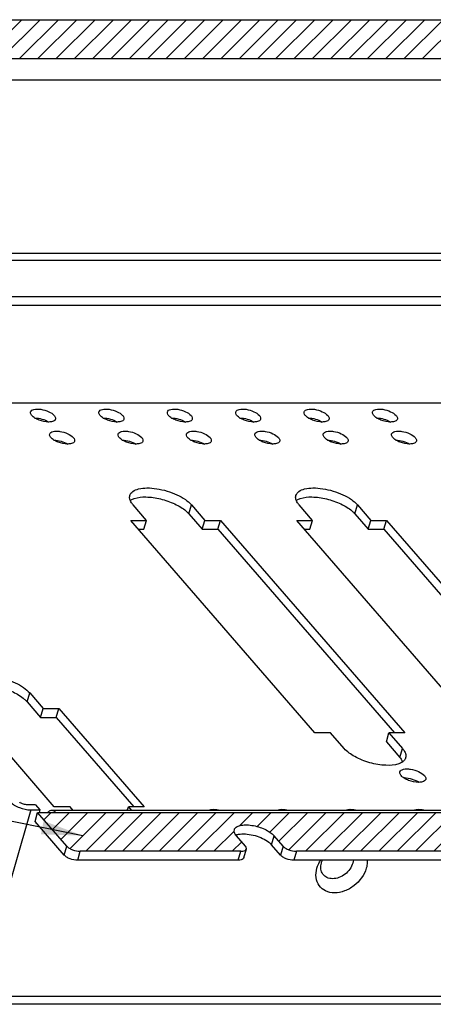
# Model space of a CAD drawing. Header units: inches. Extents: x 5032 to 6149, y 185 to 975.
# Tile 8 of 13: x 5728 to 5768, y 752 to 847. Entities that reach past the tile are written whole.
import ezdxf

# ---------------------------------------------------------------- set-up
doc = ezdxf.new("R2010")
doc.units = ezdxf.units.IN
doc.header["$LTSCALE"] = 1.21
doc.header["$MEASUREMENT"] = 0
doc.layers.get('0').update_dxf_attribs({"linetype": 'CONTINUOUS'})
doc.styles.get("Standard").update_dxf_attribs({"font": 'txt', "width": 0.8})
doc.dimstyles.get("Standard").update_dxf_attribs({"dimtxt": 5.5, "dimasz": 4, "dimexe": 0.18, "dimexo": 3, "dimgap": 2, "dimtad": 0, "dimzin": 1, "dimdsep": 46, "dimtxsty": 'Standard', "dimcen": 0.09, "dimadec": 0, "dimazin": 0, "dimtp": 0.01, "dimtm": 0.01, "dimtfac": 1, "dimtmove": 0, "dimatfit": 3, "dimfxl": 1, "dimtfillclr": 256, "dimtolj": 1, "dimtzin": 4, "dimarcsym": 0})

msp = doc.modelspace()

# ---------------------------------------------------------------- hatches: boundary and pattern name
at = {"ltscale": 5}
h = msp.add_hatch(dxfattribs=at)
h.set_pattern_fill('ANSI31', color=256, scale=10, style=0)
h.set_pattern_definition([(45, (7238.9331, -62.3452), (-0.8838835, 0.8838835), [])])
edge = h.paths.add_edge_path()
edge.add_spline(control_points=[(5810.852, 846.294), (5810.787, 846.37), (5810.607, 846.508), (5810.18, 846.712), (5809.805, 846.794), (5809.553, 846.794)], knot_values=[0, 0, 0, 0, 0.211557, 0.469358, 1, 1, 1, 1], degree=3, periodic=0)
edge.add_line((5809.553, 846.794), (5685.018, 846.794))
edge.add_spline(control_points=[(5685.018, 846.794), (5684.952, 846.794), (5684.766, 846.785), (5684.527, 846.697), (5684.491, 846.572)], knot_values=[0, 0, 0, 0, 0.336561, 1, 1, 1, 1], degree=3, periodic=0)
edge.add_spline(control_points=[(5684.491, 846.572), (5684.485, 846.551), (5684.474, 846.449), (5684.534, 846.354), (5684.585, 846.294)], knot_values=[0, 0, 0, 0, 0.21384, 1, 1, 1, 1], degree=3, periodic=0)
edge.add_line((5684.585, 846.294), (5685.451, 845.294))
edge.add_spline(control_points=[(5685.451, 845.294), (5685.529, 845.205), (5685.654, 845.027), (5685.676, 844.801), (5685.65, 844.712)], knot_values=[0, 0, 0, 0, 0.56114, 1, 1, 1, 1], degree=3, periodic=0)
edge.add_spline(control_points=[(5685.65, 844.712), (5685.627, 844.631), (5685.509, 844.468), (5685.335, 844.383), (5685.237, 844.347)], knot_values=[0, 0, 0, 0, 0.445726, 1, 1, 1, 1], degree=3, periodic=0)
edge.add_spline(control_points=[(5685.237, 844.347), (5684.983, 844.255), (5684.359, 844.213), (5683.419, 844.374), (5682.521, 844.724), (5681.997, 845.084), (5681.814, 845.294)], knot_values=[0, 0, 0, 0, 0.219535, 0.49485, 0.77303, 1, 1, 1, 1], degree=3, periodic=0)
edge.add_line((5681.814, 845.294), (5680.948, 846.294))
edge.add_spline(control_points=[(5680.948, 846.294), (5680.882, 846.37), (5680.703, 846.508), (5680.276, 846.712), (5679.9, 846.794), (5679.649, 846.794)], knot_values=[0, 0, 0, 0, 0.211557, 0.469358, 1, 1, 1, 1], degree=3, periodic=0)
edge.add_line((5679.649, 846.794), (5664.147, 846.794))
edge.add_spline(control_points=[(5664.147, 846.794), (5664.081, 846.794), (5663.895, 846.785), (5663.655, 846.697), (5663.619, 846.572)], knot_values=[0, 0, 0, 0, 0.336561, 1, 1, 1, 1], degree=3, periodic=0)
edge.add_spline(control_points=[(5663.619, 846.572), (5663.613, 846.551), (5663.603, 846.449), (5663.662, 846.354), (5663.714, 846.294)], knot_values=[0, 0, 0, 0, 0.21384, 1, 1, 1, 1], degree=3, periodic=0)
edge.add_line((5663.714, 846.294), (5666.529, 843.045))
edge.add_line((5666.529, 843.045), (5834.538, 843.045))
edge.add_line((5834.538, 843.045), (5831.724, 846.294))
edge.add_spline(control_points=[(5831.724, 846.294), (5831.658, 846.37), (5831.479, 846.508), (5831.052, 846.712), (5830.676, 846.794), (5830.425, 846.794)], knot_values=[0, 0, 0, 0, 0.211557, 0.469358, 1, 1, 1, 1], degree=3, periodic=0)
edge.add_line((5830.425, 846.794), (5814.923, 846.794))
edge.add_spline(control_points=[(5814.923, 846.794), (5814.857, 846.794), (5814.671, 846.785), (5814.431, 846.697), (5814.395, 846.572)], knot_values=[0, 0, 0, 0, 0.336561, 1, 1, 1, 1], degree=3, periodic=0)
edge.add_spline(control_points=[(5814.395, 846.572), (5814.389, 846.551), (5814.379, 846.449), (5814.438, 846.354), (5814.49, 846.294)], knot_values=[0, 0, 0, 0, 0.21384, 1, 1, 1, 1], degree=3, periodic=0)
edge.add_line((5814.49, 846.294), (5815.356, 845.294))
edge.add_spline(control_points=[(5815.356, 845.294), (5815.434, 845.205), (5815.558, 845.027), (5815.581, 844.801), (5815.555, 844.712)], knot_values=[0, 0, 0, 0, 0.56114, 1, 1, 1, 1], degree=3, periodic=0)
edge.add_spline(control_points=[(5815.555, 844.712), (5815.531, 844.631), (5815.413, 844.468), (5815.24, 844.383), (5815.141, 844.347)], knot_values=[0, 0, 0, 0, 0.445726, 1, 1, 1, 1], degree=3, periodic=0)
edge.add_spline(control_points=[(5815.141, 844.347), (5814.887, 844.255), (5814.263, 844.213), (5813.324, 844.374), (5812.426, 844.724), (5811.901, 845.084), (5811.718, 845.294)], knot_values=[0, 0, 0, 0, 0.219535, 0.49485, 0.77303, 1, 1, 1, 1], degree=3, periodic=0)
edge.add_line((5811.718, 845.294), (5810.852, 846.294))
h = msp.add_hatch(dxfattribs=at)
h.set_pattern_fill('ANSI31', color=256, scale=10, style=0)
h.set_pattern_definition([(45, (3619.4666, -31.1726), (-0.8838835, 0.8838835), [])])
edge = h.paths.add_edge_path()
edge.add_line((5897.542, 770.299), (5729.532, 770.299))
edge.add_line((5729.532, 770.299), (5732.347, 767.049))
edge.add_spline(control_points=[(5732.347, 767.049), (5732.412, 766.974), (5732.592, 766.836), (5733.019, 766.631), (5733.395, 766.549), (5733.646, 766.549)], knot_values=[0, 0, 0, 0, 0.211557, 0.469358, 1, 1, 1, 1], degree=3, periodic=0)
edge.add_line((5733.646, 766.549), (5749.148, 766.549))
edge.add_spline(control_points=[(5749.148, 766.549), (5749.214, 766.549), (5749.4, 766.558), (5749.639, 766.647), (5749.676, 766.772)], knot_values=[0, 0, 0, 0, 0.336561, 1, 1, 1, 1], degree=3, periodic=0)
edge.add_spline(control_points=[(5749.676, 766.772), (5749.682, 766.792), (5749.692, 766.895), (5749.632, 766.99), (5749.581, 767.049)], knot_values=[0, 0, 0, 0, 0.21384, 1, 1, 1, 1], degree=3, periodic=0)
edge.add_line((5749.581, 767.049), (5748.715, 768.049))
edge.add_spline(control_points=[(5748.715, 768.049), (5748.637, 768.139), (5748.512, 768.317), (5748.49, 768.543), (5748.516, 768.632)], knot_values=[0, 0, 0, 0, 0.56114, 1, 1, 1, 1], degree=3, periodic=0)
edge.add_spline(control_points=[(5748.516, 768.632), (5748.544, 768.729), (5748.708, 768.924), (5749.099, 769.066), (5749.611, 769.116), (5750.209, 769.066), (5750.84, 768.922), (5751.441, 768.697), (5751.956, 768.412), (5752.243, 768.175), (5752.352, 768.049)], knot_values=[0, 0, 0, 0, 0.07148, 0.165521, 0.287324, 0.431285, 0.586836, 0.741351, 0.882437, 1, 1, 1, 1], degree=3, periodic=0)
edge.add_line((5752.352, 768.049), (5753.218, 767.049))
edge.add_spline(control_points=[(5753.218, 767.049), (5753.284, 766.974), (5753.463, 766.836), (5753.89, 766.631), (5754.266, 766.549), (5754.517, 766.549)], knot_values=[0, 0, 0, 0, 0.211557, 0.469358, 1, 1, 1, 1], degree=3, periodic=0)
edge.add_line((5754.517, 766.549), (5879.052, 766.549))
edge.add_spline(control_points=[(5879.052, 766.549), (5879.118, 766.549), (5879.305, 766.558), (5879.544, 766.647), (5879.58, 766.772)], knot_values=[0, 0, 0, 0, 0.336561, 1, 1, 1, 1], degree=3, periodic=0)
edge.add_spline(control_points=[(5879.58, 766.772), (5879.586, 766.792), (5879.597, 766.895), (5879.537, 766.99), (5879.485, 767.049)], knot_values=[0, 0, 0, 0, 0.21384, 1, 1, 1, 1], degree=3, periodic=0)
edge.add_line((5879.485, 767.049), (5878.619, 768.049))
edge.add_spline(control_points=[(5878.619, 768.049), (5878.542, 768.139), (5878.417, 768.317), (5878.395, 768.543), (5878.42, 768.632)], knot_values=[0, 0, 0, 0, 0.56114, 1, 1, 1, 1], degree=3, periodic=0)
edge.add_spline(control_points=[(5878.42, 768.632), (5878.449, 768.729), (5878.613, 768.924), (5879.004, 769.066), (5879.515, 769.116), (5880.114, 769.066), (5880.744, 768.922), (5881.346, 768.697), (5881.861, 768.412), (5882.147, 768.175), (5882.257, 768.049)], knot_values=[0, 0, 0, 0, 0.07148, 0.165521, 0.287324, 0.431285, 0.586836, 0.741351, 0.882437, 1, 1, 1, 1], degree=3, periodic=0)
edge.add_line((5882.257, 768.049), (5883.123, 767.049))
edge.add_spline(control_points=[(5883.123, 767.049), (5883.188, 766.974), (5883.368, 766.836), (5883.795, 766.631), (5884.17, 766.549), (5884.422, 766.549)], knot_values=[0, 0, 0, 0, 0.211557, 0.469358, 1, 1, 1, 1], degree=3, periodic=0)
edge.add_line((5884.422, 766.549), (5899.924, 766.549))
edge.add_spline(control_points=[(5899.924, 766.549), (5899.99, 766.549), (5900.176, 766.558), (5900.415, 766.647), (5900.451, 766.772)], knot_values=[0, 0, 0, 0, 0.336561, 1, 1, 1, 1], degree=3, periodic=0)
edge.add_spline(control_points=[(5900.451, 766.772), (5900.457, 766.792), (5900.468, 766.895), (5900.408, 766.99), (5900.357, 767.049)], knot_values=[0, 0, 0, 0, 0.21384, 1, 1, 1, 1], degree=3, periodic=0)
edge.add_line((5900.357, 767.049), (5897.542, 770.299))

# ---------------------------------------------------------------- linework, layer by layer
at = {"color": 7, "linetype": 'Continuous'}
for p, q in [((5685.018, 846.794), (5809.553, 846.794)), ((5666.529, 843.045), (5834.538, 843.045)), ((5667.437, 840.996), (5834.38, 840.996)), ((5681.913, 824.281), (5830.421, 824.281)), ((5682.505, 823.598), (5830.513, 823.598)), ((5693.507, 820.098), (5822.199, 820.098)), ((5694.257, 819.232), (5821.949, 819.232)), ((5831.119, 809.799), (5702.427, 809.799)), ((5740.039, 798.484), (5738.74, 799.984)), ((5744.119, 799.118), (5744.369, 799.984)), ((5744.369, 799.984), (5745.668, 798.484)), ((5756.061, 798.484), (5754.762, 799.984)), ((5760.141, 799.118), (5760.391, 799.984)), ((5760.391, 799.984), (5761.69, 798.484)), ((5744.119, 799.118), (5745.418, 797.618)), ((5760.141, 799.118), (5761.44, 797.618)), ((5756.294, 777.966), (5738.523, 798.484)), ((5738.523, 798.484), (5740.039, 798.484)), ((5739.789, 797.618), (5740.039, 798.484)), ((5745.418, 797.618), (5745.668, 798.484)), ((5745.668, 798.484), (5747.184, 798.484)), ((5746.934, 797.618), (5747.184, 798.484)), ((5747.184, 798.484), (5764.955, 777.966)), ((5772.316, 777.966), (5754.545, 798.484)), ((5754.545, 798.484), (5756.061, 798.484)), ((5755.811, 797.618), (5756.061, 798.484)), ((5761.44, 797.618), (5761.69, 798.484)), ((5761.69, 798.484), (5763.205, 798.484)), ((5762.955, 797.618), (5763.205, 798.484)), ((5763.205, 798.484), (5780.976, 777.966)), ((5739.274, 797.618), (5739.789, 797.618)), ((5745.418, 797.618), (5746.934, 797.618)), ((5746.934, 797.618), (5763.955, 777.966)), ((5755.295, 797.618), (5755.811, 797.618)), ((5761.44, 797.618), (5762.955, 797.618)), ((5762.955, 797.618), (5779.976, 777.966)), ((5728.513, 780.975), (5728.763, 781.841)), ((5728.763, 781.841), (5730.062, 780.341)), ((5731.14, 770.846), (5722.917, 780.341)), ((5728.513, 780.975), (5729.812, 779.475)), ((5729.812, 779.475), (5730.062, 780.341)), ((5730.062, 780.341), (5731.577, 780.341)), ((5731.327, 779.475), (5731.577, 780.341)), ((5731.577, 780.341), (5739.8, 770.846)), ((5729.812, 779.475), (5731.327, 779.475)), ((5731.327, 779.475), (5738.8, 770.846)), ((5757.81, 777.966), (5756.294, 777.966)), ((5759.109, 776.466), (5757.81, 777.966)), ((5763.189, 777.1), (5763.439, 777.966)), ((5763.439, 777.966), (5764.738, 776.466)), ((5764.955, 777.966), (5763.439, 777.966)), ((5763.189, 777.1), (5764.488, 775.6)), ((5764.488, 775.6), (5764.738, 776.466)), ((5764.687, 775.322), (5764.753, 775.188)), ((5728.883, 770.549), (5723.683, 752.535)), ((5729.316, 771.049), (5728.45, 771.049)), ((5728.883, 770.549), (5729.749, 770.549)), ((5729.316, 771.049), (5729.749, 770.549)), ((5729.749, 770.549), (5729.677, 770.299)), ((5732.656, 770.846), (5731.14, 770.846)), ((5732.956, 770.5), (5732.656, 770.846)), ((5738.185, 770.5), (5738.285, 770.846)), ((5738.285, 770.846), (5738.585, 770.5)), ((5739.8, 770.846), (5738.285, 770.846)), ((5729.282, 769.433), (5729.532, 770.299)), ((5732.347, 767.049), (5729.532, 770.299)), ((5729.532, 770.299), (5897.542, 770.299)), ((5895.435, 770.5), (5730.889, 770.5)), ((5732.097, 766.183), (5729.282, 769.433)), ((5729.391, 769.308), (5729.374, 769.25)), ((5729.374, 769.25), (5729.441, 769.25)), ((5749.581, 767.049), (5748.715, 768.049)), ((5752.102, 767.183), (5752.352, 768.049)), ((5753.218, 767.049), (5752.352, 768.049)), ((5732.097, 766.183), (5732.347, 767.049)), ((5749.426, 765.906), (5749.676, 766.772)), ((5752.968, 766.183), (5752.102, 767.183)), ((5753.218, 767.049), (5752.968, 766.183)), ((5733.396, 765.683), (5733.646, 766.549)), ((5749.148, 766.549), (5733.646, 766.549)), ((5748.898, 765.683), (5749.148, 766.549)), ((5754.517, 766.549), (5754.267, 765.683)), ((5879.052, 766.549), (5754.517, 766.549)), ((5748.898, 765.683), (5733.396, 765.683)), ((5878.802, 765.683), (5754.267, 765.683)), ((5892.559, 752.535), (5723.683, 752.535)), ((5891.91, 751.785), (5723.034, 751.785))]:
    msp.add_line(p, q, dxfattribs=at)
for centre, radius, start, end in [((5764.46, 775.734), 0.61, 343.90642, 349.89024), ((5764.921, 771.767), 1.868, 89.99222, 91.50212)]:
    msp.add_arc(centre, radius, start, end, dxfattribs=at)
for points, knots in [([(5728.971, 808.599), (5728.946, 808.627), (5728.871, 808.725), (5728.828, 808.862), (5728.852, 808.945)], [0, 0, 0, 0, 0.303289, 1, 1, 1, 1]), ([(5728.852, 808.945), (5728.89, 809.075), (5729.153, 809.206), (5729.501, 809.232), (5729.992, 809.195), (5730.568, 809.018), (5730.993, 808.763), (5731.136, 808.599)], [0, 0, 0, 0, 0.161224, 0.283932, 0.428992, 0.740654, 1, 1, 1, 1]), ([(5730.595, 807.974), (5730.281, 807.974), (5729.811, 808.077), (5729.277, 808.332), (5729.053, 808.504), (5728.971, 808.599)], [0, 0, 0, 0, 0.530642, 0.788443, 1, 1, 1, 1]), ([(5731.136, 808.599), (5731.161, 808.57), (5731.236, 808.473), (5731.278, 808.336), (5731.254, 808.252)], [0, 0, 0, 0, 0.303289, 1, 1, 1, 1]), ([(5735.57, 808.599), (5735.545, 808.627), (5735.47, 808.725), (5735.427, 808.862), (5735.452, 808.945)], [0, 0, 0, 0, 0.303289, 1, 1, 1, 1]), ([(5735.452, 808.945), (5735.489, 809.075), (5735.752, 809.206), (5736.1, 809.232), (5736.591, 809.195), (5737.167, 809.018), (5737.593, 808.763), (5737.735, 808.599)], [0, 0, 0, 0, 0.161224, 0.283932, 0.428992, 0.740654, 1, 1, 1, 1]), ([(5737.194, 807.974), (5736.88, 807.974), (5736.41, 808.077), (5735.876, 808.332), (5735.652, 808.504), (5735.57, 808.599)], [0, 0, 0, 0, 0.530642, 0.788443, 1, 1, 1, 1]), ([(5737.735, 808.599), (5737.76, 808.57), (5737.835, 808.473), (5737.878, 808.336), (5737.853, 808.252)], [0, 0, 0, 0, 0.303289, 1, 1, 1, 1]), ([(5742.169, 808.599), (5742.144, 808.627), (5742.069, 808.725), (5742.027, 808.862), (5742.051, 808.945)], [0, 0, 0, 0, 0.303289, 1, 1, 1, 1]), ([(5742.051, 808.945), (5742.088, 809.075), (5742.352, 809.206), (5742.699, 809.232), (5743.191, 809.195), (5743.766, 809.018), (5744.192, 808.763), (5744.334, 808.599)], [0, 0, 0, 0, 0.161224, 0.283932, 0.428992, 0.740654, 1, 1, 1, 1]), ([(5743.793, 807.974), (5743.479, 807.974), (5743.009, 808.077), (5742.475, 808.332), (5742.251, 808.504), (5742.169, 808.599)], [0, 0, 0, 0, 0.530642, 0.788443, 1, 1, 1, 1]), ([(5744.334, 808.599), (5744.359, 808.57), (5744.434, 808.473), (5744.477, 808.336), (5744.453, 808.252)], [0, 0, 0, 0, 0.303289, 1, 1, 1, 1]), ([(5748.768, 808.599), (5748.744, 808.627), (5748.668, 808.725), (5748.626, 808.862), (5748.65, 808.945)], [0, 0, 0, 0, 0.303289, 1, 1, 1, 1]), ([(5748.65, 808.945), (5748.687, 809.075), (5748.951, 809.206), (5749.298, 809.232), (5749.79, 809.195), (5750.365, 809.018), (5750.791, 808.763), (5750.933, 808.599)], [0, 0, 0, 0, 0.161224, 0.283932, 0.428992, 0.740654, 1, 1, 1, 1]), ([(5750.392, 807.974), (5750.078, 807.974), (5749.609, 808.077), (5749.075, 808.332), (5748.85, 808.504), (5748.768, 808.599)], [0, 0, 0, 0, 0.530642, 0.788443, 1, 1, 1, 1]), ([(5750.933, 808.599), (5750.958, 808.57), (5751.033, 808.473), (5751.076, 808.336), (5751.052, 808.252)], [0, 0, 0, 0, 0.303289, 1, 1, 1, 1]), ([(5755.367, 808.599), (5755.343, 808.627), (5755.268, 808.725), (5755.225, 808.862), (5755.249, 808.945)], [0, 0, 0, 0, 0.303289, 1, 1, 1, 1]), ([(5755.249, 808.945), (5755.287, 809.075), (5755.55, 809.206), (5755.897, 809.232), (5756.389, 809.195), (5756.965, 809.018), (5757.39, 808.763), (5757.532, 808.599)], [0, 0, 0, 0, 0.161224, 0.283932, 0.428992, 0.740654, 1, 1, 1, 1]), ([(5756.991, 807.974), (5756.677, 807.974), (5756.208, 808.077), (5755.674, 808.332), (5755.449, 808.504), (5755.367, 808.599)], [0, 0, 0, 0, 0.530642, 0.788443, 1, 1, 1, 1]), ([(5757.532, 808.599), (5757.557, 808.57), (5757.632, 808.473), (5757.675, 808.336), (5757.651, 808.252)], [0, 0, 0, 0, 0.303289, 1, 1, 1, 1]), ([(5761.967, 808.599), (5761.942, 808.627), (5761.867, 808.725), (5761.824, 808.862), (5761.848, 808.945)], [0, 0, 0, 0, 0.303289, 1, 1, 1, 1]), ([(5761.848, 808.945), (5761.886, 809.075), (5762.149, 809.206), (5762.497, 809.232), (5762.988, 809.195), (5763.564, 809.018), (5763.989, 808.763), (5764.132, 808.599)], [0, 0, 0, 0, 0.161224, 0.283932, 0.428992, 0.740654, 1, 1, 1, 1]), ([(5763.59, 807.974), (5763.276, 807.974), (5762.807, 808.077), (5762.273, 808.332), (5762.049, 808.504), (5761.967, 808.599)], [0, 0, 0, 0, 0.530642, 0.788443, 1, 1, 1, 1]), ([(5764.132, 808.599), (5764.156, 808.57), (5764.231, 808.473), (5764.274, 808.336), (5764.25, 808.252)], [0, 0, 0, 0, 0.303289, 1, 1, 1, 1]), ([(5729.262, 808.358), (5729.495, 808.358), (5729.96, 808.278), (5730.395, 808.098), (5730.593, 807.974)], [0, 0, 0, 0, 0.499893, 1, 1, 1, 1]), ([(5730.864, 807.997), (5730.844, 807.993), (5730.754, 807.979), (5730.664, 807.974), (5730.595, 807.974)], [0, 0, 0, 0, 0.234034, 1, 1, 1, 1]), ([(5731.254, 808.252), (5731.245, 808.221), (5731.165, 808.076), (5730.99, 808.02), (5730.864, 807.997)], [0, 0, 0, 0, 0.203191, 1, 1, 1, 1]), ([(5735.861, 808.358), (5736.094, 808.358), (5736.559, 808.278), (5736.995, 808.098), (5737.192, 807.974)], [0, 0, 0, 0, 0.499893, 1, 1, 1, 1]), ([(5737.463, 807.997), (5737.443, 807.993), (5737.353, 807.979), (5737.263, 807.974), (5737.194, 807.974)], [0, 0, 0, 0, 0.234034, 1, 1, 1, 1]), ([(5737.853, 808.252), (5737.844, 808.221), (5737.764, 808.076), (5737.589, 808.02), (5737.463, 807.997)], [0, 0, 0, 0, 0.203191, 1, 1, 1, 1]), ([(5742.46, 808.358), (5742.693, 808.358), (5743.158, 808.278), (5743.594, 808.098), (5743.791, 807.974)], [0, 0, 0, 0, 0.499893, 1, 1, 1, 1]), ([(5744.063, 807.997), (5744.042, 807.993), (5743.953, 807.979), (5743.862, 807.974), (5743.793, 807.974)], [0, 0, 0, 0, 0.234034, 1, 1, 1, 1]), ([(5744.453, 808.252), (5744.444, 808.221), (5744.363, 808.076), (5744.188, 808.02), (5744.063, 807.997)], [0, 0, 0, 0, 0.203191, 1, 1, 1, 1]), ([(5749.06, 808.358), (5749.292, 808.358), (5749.757, 808.278), (5750.193, 808.098), (5750.39, 807.974)], [0, 0, 0, 0, 0.499893, 1, 1, 1, 1]), ([(5750.662, 807.997), (5750.641, 807.993), (5750.552, 807.979), (5750.461, 807.974), (5750.392, 807.974)], [0, 0, 0, 0, 0.234034, 1, 1, 1, 1]), ([(5751.052, 808.252), (5751.043, 808.221), (5750.963, 808.076), (5750.788, 808.02), (5750.662, 807.997)], [0, 0, 0, 0, 0.203191, 1, 1, 1, 1]), ([(5755.659, 808.358), (5755.891, 808.358), (5756.356, 808.278), (5756.792, 808.098), (5756.989, 807.974)], [0, 0, 0, 0, 0.499893, 1, 1, 1, 1]), ([(5757.261, 807.997), (5757.24, 807.993), (5757.151, 807.979), (5757.06, 807.974), (5756.991, 807.974)], [0, 0, 0, 0, 0.234034, 1, 1, 1, 1]), ([(5757.651, 808.252), (5757.642, 808.221), (5757.562, 808.076), (5757.387, 808.02), (5757.261, 807.997)], [0, 0, 0, 0, 0.203191, 1, 1, 1, 1]), ([(5762.258, 808.358), (5762.491, 808.358), (5762.955, 808.278), (5763.391, 808.098), (5763.588, 807.974)], [0, 0, 0, 0, 0.499893, 1, 1, 1, 1]), ([(5763.86, 807.997), (5763.839, 807.993), (5763.75, 807.979), (5763.66, 807.974), (5763.59, 807.974)], [0, 0, 0, 0, 0.234034, 1, 1, 1, 1]), ([(5764.25, 808.252), (5764.241, 808.221), (5764.161, 808.076), (5763.986, 808.02), (5763.86, 807.997)], [0, 0, 0, 0, 0.203191, 1, 1, 1, 1]), ([(5730.811, 806.474), (5730.786, 806.503), (5730.711, 806.6), (5730.669, 806.737), (5730.693, 806.821)], [0, 0, 0, 0, 0.303289, 1, 1, 1, 1]), ([(5730.693, 806.821), (5730.73, 806.951), (5730.994, 807.081), (5731.341, 807.107), (5731.833, 807.07), (5732.408, 806.893), (5732.834, 806.638), (5732.976, 806.474)], [0, 0, 0, 0, 0.161224, 0.283932, 0.428992, 0.740654, 1, 1, 1, 1]), ([(5737.41, 806.474), (5737.386, 806.503), (5737.31, 806.6), (5737.268, 806.737), (5737.292, 806.821)], [0, 0, 0, 0, 0.303289, 1, 1, 1, 1]), ([(5737.292, 806.821), (5737.329, 806.951), (5737.593, 807.081), (5737.94, 807.107), (5738.432, 807.07), (5739.007, 806.893), (5739.433, 806.638), (5739.575, 806.474)], [0, 0, 0, 0, 0.161224, 0.283932, 0.428992, 0.740654, 1, 1, 1, 1]), ([(5744.009, 806.474), (5743.985, 806.503), (5743.91, 806.6), (5743.867, 806.737), (5743.891, 806.821)], [0, 0, 0, 0, 0.303289, 1, 1, 1, 1]), ([(5743.891, 806.821), (5743.929, 806.951), (5744.192, 807.081), (5744.54, 807.107), (5745.031, 807.07), (5745.607, 806.893), (5746.032, 806.638), (5746.175, 806.474)], [0, 0, 0, 0, 0.161224, 0.283932, 0.428992, 0.740654, 1, 1, 1, 1]), ([(5750.609, 806.474), (5750.584, 806.503), (5750.509, 806.6), (5750.466, 806.737), (5750.49, 806.821)], [0, 0, 0, 0, 0.303289, 1, 1, 1, 1]), ([(5750.49, 806.821), (5750.528, 806.951), (5750.791, 807.081), (5751.139, 807.107), (5751.63, 807.07), (5752.206, 806.893), (5752.631, 806.638), (5752.774, 806.474)], [0, 0, 0, 0, 0.161224, 0.283932, 0.428992, 0.740654, 1, 1, 1, 1]), ([(5757.208, 806.474), (5757.183, 806.503), (5757.108, 806.6), (5757.065, 806.737), (5757.089, 806.821)], [0, 0, 0, 0, 0.303289, 1, 1, 1, 1]), ([(5757.089, 806.821), (5757.127, 806.951), (5757.39, 807.081), (5757.738, 807.107), (5758.229, 807.07), (5758.805, 806.893), (5759.23, 806.638), (5759.373, 806.474)], [0, 0, 0, 0, 0.161224, 0.283932, 0.428992, 0.740654, 1, 1, 1, 1]), ([(5763.807, 806.474), (5763.782, 806.503), (5763.707, 806.6), (5763.664, 806.737), (5763.688, 806.821)], [0, 0, 0, 0, 0.303289, 1, 1, 1, 1]), ([(5763.688, 806.821), (5763.726, 806.951), (5763.989, 807.081), (5764.337, 807.107), (5764.828, 807.07), (5765.404, 806.893), (5765.83, 806.638), (5765.972, 806.474)], [0, 0, 0, 0, 0.161224, 0.283932, 0.428992, 0.740654, 1, 1, 1, 1]), ([(5732.435, 805.849), (5732.121, 805.849), (5731.651, 805.952), (5731.117, 806.207), (5730.893, 806.379), (5730.811, 806.474)], [0, 0, 0, 0, 0.530642, 0.788443, 1, 1, 1, 1]), ([(5731.102, 806.233), (5731.335, 806.233), (5731.8, 806.153), (5732.236, 805.973), (5732.433, 805.849)], [0, 0, 0, 0, 0.499893, 1, 1, 1, 1]), ([(5732.705, 805.872), (5732.684, 805.868), (5732.595, 805.854), (5732.504, 805.849), (5732.435, 805.849)], [0, 0, 0, 0, 0.234034, 1, 1, 1, 1]), ([(5733.095, 806.127), (5733.086, 806.096), (5733.005, 805.951), (5732.83, 805.895), (5732.705, 805.872)], [0, 0, 0, 0, 0.203191, 1, 1, 1, 1]), ([(5732.976, 806.474), (5733.001, 806.445), (5733.076, 806.348), (5733.119, 806.211), (5733.095, 806.127)], [0, 0, 0, 0, 0.303289, 1, 1, 1, 1]), ([(5739.034, 805.849), (5738.72, 805.849), (5738.251, 805.952), (5737.717, 806.207), (5737.492, 806.379), (5737.41, 806.474)], [0, 0, 0, 0, 0.530642, 0.788443, 1, 1, 1, 1]), ([(5737.702, 806.233), (5737.934, 806.233), (5738.399, 806.153), (5738.835, 805.973), (5739.032, 805.849)], [0, 0, 0, 0, 0.499893, 1, 1, 1, 1]), ([(5739.304, 805.872), (5739.283, 805.868), (5739.194, 805.854), (5739.103, 805.849), (5739.034, 805.849)], [0, 0, 0, 0, 0.234034, 1, 1, 1, 1]), ([(5739.694, 806.127), (5739.685, 806.096), (5739.605, 805.951), (5739.43, 805.895), (5739.304, 805.872)], [0, 0, 0, 0, 0.203191, 1, 1, 1, 1]), ([(5739.575, 806.474), (5739.6, 806.445), (5739.675, 806.348), (5739.718, 806.211), (5739.694, 806.127)], [0, 0, 0, 0, 0.303289, 1, 1, 1, 1]), ([(5745.633, 805.849), (5745.319, 805.849), (5744.85, 805.952), (5744.316, 806.207), (5744.091, 806.379), (5744.009, 806.474)], [0, 0, 0, 0, 0.530642, 0.788443, 1, 1, 1, 1]), ([(5744.301, 806.233), (5744.533, 806.233), (5744.998, 806.153), (5745.434, 805.973), (5745.631, 805.849)], [0, 0, 0, 0, 0.499893, 1, 1, 1, 1]), ([(5745.903, 805.872), (5745.882, 805.868), (5745.793, 805.854), (5745.702, 805.849), (5745.633, 805.849)], [0, 0, 0, 0, 0.234034, 1, 1, 1, 1]), ([(5746.293, 806.127), (5746.284, 806.096), (5746.204, 805.951), (5746.029, 805.895), (5745.903, 805.872)], [0, 0, 0, 0, 0.203191, 1, 1, 1, 1]), ([(5746.175, 806.474), (5746.199, 806.445), (5746.274, 806.348), (5746.317, 806.211), (5746.293, 806.127)], [0, 0, 0, 0, 0.303289, 1, 1, 1, 1]), ([(5752.232, 805.849), (5751.918, 805.849), (5751.449, 805.952), (5750.915, 806.207), (5750.691, 806.379), (5750.609, 806.474)], [0, 0, 0, 0, 0.530642, 0.788443, 1, 1, 1, 1]), ([(5750.9, 806.233), (5751.133, 806.233), (5751.597, 806.153), (5752.033, 805.973), (5752.23, 805.849)], [0, 0, 0, 0, 0.499893, 1, 1, 1, 1]), ([(5752.502, 805.872), (5752.481, 805.868), (5752.392, 805.854), (5752.302, 805.849), (5752.232, 805.849)], [0, 0, 0, 0, 0.234034, 1, 1, 1, 1]), ([(5752.892, 806.127), (5752.883, 806.096), (5752.803, 805.951), (5752.628, 805.895), (5752.502, 805.872)], [0, 0, 0, 0, 0.203191, 1, 1, 1, 1]), ([(5752.774, 806.474), (5752.798, 806.445), (5752.873, 806.348), (5752.916, 806.211), (5752.892, 806.127)], [0, 0, 0, 0, 0.303289, 1, 1, 1, 1]), ([(5758.832, 805.849), (5758.518, 805.849), (5758.048, 805.952), (5757.514, 806.207), (5757.29, 806.379), (5757.208, 806.474)], [0, 0, 0, 0, 0.530642, 0.788443, 1, 1, 1, 1]), ([(5757.499, 806.233), (5757.732, 806.233), (5758.196, 806.153), (5758.632, 805.973), (5758.829, 805.849)], [0, 0, 0, 0, 0.499893, 1, 1, 1, 1]), ([(5759.101, 805.872), (5759.08, 805.868), (5758.991, 805.854), (5758.901, 805.849), (5758.832, 805.849)], [0, 0, 0, 0, 0.234034, 1, 1, 1, 1]), ([(5759.491, 806.127), (5759.482, 806.096), (5759.402, 805.951), (5759.227, 805.895), (5759.101, 805.872)], [0, 0, 0, 0, 0.203191, 1, 1, 1, 1]), ([(5759.373, 806.474), (5759.398, 806.445), (5759.473, 806.348), (5759.515, 806.211), (5759.491, 806.127)], [0, 0, 0, 0, 0.303289, 1, 1, 1, 1]), ([(5765.431, 805.849), (5765.117, 805.849), (5764.647, 805.952), (5764.113, 806.207), (5763.889, 806.379), (5763.807, 806.474)], [0, 0, 0, 0, 0.530642, 0.788443, 1, 1, 1, 1]), ([(5764.098, 806.233), (5764.331, 806.233), (5764.796, 806.153), (5765.232, 805.973), (5765.429, 805.849)], [0, 0, 0, 0, 0.499893, 1, 1, 1, 1]), ([(5765.7, 805.872), (5765.68, 805.868), (5765.59, 805.854), (5765.5, 805.849), (5765.431, 805.849)], [0, 0, 0, 0, 0.234034, 1, 1, 1, 1]), ([(5766.09, 806.127), (5766.081, 806.096), (5766.001, 805.951), (5765.826, 805.895), (5765.7, 805.872)], [0, 0, 0, 0, 0.203191, 1, 1, 1, 1]), ([(5765.972, 806.474), (5765.997, 806.445), (5766.072, 806.348), (5766.114, 806.211), (5766.09, 806.127)], [0, 0, 0, 0, 0.303289, 1, 1, 1, 1]), ([(5738.432, 800.885), (5738.476, 801.036), (5738.729, 801.338), (5739.334, 801.557), (5740.125, 801.636), (5741.052, 801.559), (5742.028, 801.336), (5742.959, 800.987), (5743.757, 800.546), (5744.2, 800.18), (5744.369, 799.984)], [0, 0, 0, 0, 0.071465, 0.165473, 0.287252, 0.431214, 0.586774, 0.741325, 0.8824, 1, 1, 1, 1]), ([(5754.454, 800.885), (5754.497, 801.036), (5754.75, 801.338), (5755.356, 801.557), (5756.147, 801.636), (5757.074, 801.559), (5758.049, 801.336), (5758.981, 800.987), (5759.778, 800.546), (5760.222, 800.18), (5760.391, 799.984)], [0, 0, 0, 0, 0.071465, 0.165473, 0.287252, 0.431214, 0.586774, 0.741325, 0.8824, 1, 1, 1, 1]), ([(5738.458, 800.442), (5738.444, 800.48), (5738.402, 800.623), (5738.402, 800.781), (5738.432, 800.885)], [0, 0, 0, 0, 0.27027, 1, 1, 1, 1]), ([(5738.74, 799.984), (5738.708, 800.022), (5738.595, 800.162), (5738.501, 800.319), (5738.458, 800.442)], [0, 0, 0, 0, 0.275102, 1, 1, 1, 1]), ([(5738.469, 800.403), (5738.496, 800.423), (5738.616, 800.502), (5738.75, 800.56), (5738.855, 800.596)], [0, 0, 0, 0, 0.230592, 1, 1, 1, 1]), ([(5738.855, 800.596), (5739.214, 800.719), (5740.083, 800.789), (5741.413, 800.592), (5742.731, 800.135), (5743.531, 799.662), (5743.853, 799.383)], [0, 0, 0, 0, 0.214708, 0.481612, 0.758611, 1, 1, 1, 1]), ([(5754.479, 800.442), (5754.465, 800.48), (5754.423, 800.623), (5754.423, 800.781), (5754.454, 800.885)], [0, 0, 0, 0, 0.27027, 1, 1, 1, 1]), ([(5754.762, 799.984), (5754.729, 800.022), (5754.616, 800.162), (5754.523, 800.319), (5754.479, 800.442)], [0, 0, 0, 0, 0.275102, 1, 1, 1, 1]), ([(5754.49, 800.403), (5754.517, 800.423), (5754.638, 800.502), (5754.772, 800.56), (5754.877, 800.596)], [0, 0, 0, 0, 0.230592, 1, 1, 1, 1]), ([(5754.877, 800.596), (5755.236, 800.719), (5756.104, 800.789), (5757.435, 800.592), (5758.753, 800.135), (5759.552, 799.662), (5759.874, 799.383)], [0, 0, 0, 0, 0.214708, 0.481612, 0.758611, 1, 1, 1, 1]), ([(5743.853, 799.383), (5743.877, 799.361), (5743.971, 799.278), (5744.059, 799.188), (5744.119, 799.118)], [0, 0, 0, 0, 0.262455, 1, 1, 1, 1]), ([(5759.874, 799.383), (5759.899, 799.361), (5759.992, 799.278), (5760.08, 799.188), (5760.141, 799.118)], [0, 0, 0, 0, 0.262455, 1, 1, 1, 1]), ([(5722.826, 782.742), (5722.869, 782.893), (5723.122, 783.194), (5723.728, 783.414), (5724.519, 783.492), (5725.446, 783.415), (5726.421, 783.192), (5727.353, 782.843), (5728.15, 782.403), (5728.594, 782.036), (5728.763, 781.841)], [0, 0, 0, 0, 0.071465, 0.165473, 0.287252, 0.431214, 0.586774, 0.741325, 0.8824, 1, 1, 1, 1]), ([(5723.249, 782.453), (5723.608, 782.575), (5724.476, 782.645), (5725.807, 782.448), (5727.125, 781.992), (5727.924, 781.519), (5728.246, 781.239)], [0, 0, 0, 0, 0.214708, 0.481612, 0.758611, 1, 1, 1, 1]), ([(5728.246, 781.239), (5728.271, 781.218), (5728.364, 781.134), (5728.452, 781.044), (5728.513, 780.975)], [0, 0, 0, 0, 0.262455, 1, 1, 1, 1]), ([(5764.373, 774.988), (5763.977, 774.853), (5763.015, 774.795), (5761.568, 775.049), (5760.192, 775.59), (5759.389, 776.143), (5759.109, 776.466)], [0, 0, 0, 0, 0.221245, 0.496605, 0.773861, 1, 1, 1, 1]), ([(5764.738, 776.466), (5764.771, 776.428), (5764.883, 776.289), (5764.977, 776.131), (5765.021, 776.008)], [0, 0, 0, 0, 0.275102, 1, 1, 1, 1]), ([(5764.488, 775.6), (5764.508, 775.577), (5764.581, 775.489), (5764.646, 775.395), (5764.687, 775.322)], [0, 0, 0, 0, 0.264397, 1, 1, 1, 1]), ([(5765.046, 775.565), (5765.037, 775.534), (5764.991, 775.411), (5764.905, 775.304), (5764.83, 775.238)], [0, 0, 0, 0, 0.240143, 1, 1, 1, 1]), ([(5765.021, 776.008), (5765.032, 775.976), (5765.069, 775.853), (5765.077, 775.719), (5765.061, 775.627)], [0, 0, 0, 0, 0.268272, 1, 1, 1, 1]), ([(5764.83, 775.238), (5764.801, 775.212), (5764.662, 775.105), (5764.501, 775.031), (5764.373, 774.988)], [0, 0, 0, 0, 0.226327, 1, 1, 1, 1]), ([(5764.485, 774.211), (5764.524, 774.347), (5764.798, 774.482), (5765.159, 774.509), (5765.67, 774.471), (5766.269, 774.287), (5766.712, 774.022), (5766.86, 773.851)], [0, 0, 0, 0, 0.161224, 0.283932, 0.428992, 0.740654, 1, 1, 1, 1]), ([(5764.608, 773.851), (5764.582, 773.881), (5764.504, 773.982), (5764.46, 774.125), (5764.485, 774.211)], [0, 0, 0, 0, 0.303289, 1, 1, 1, 1]), ([(5766.297, 773.201), (5765.97, 773.201), (5765.482, 773.308), (5764.927, 773.574), (5764.693, 773.753), (5764.608, 773.851)], [0, 0, 0, 0, 0.530642, 0.788443, 1, 1, 1, 1]), ([(5764.921, 773.635), (5765.173, 773.635), (5765.673, 773.546), (5766.14, 773.347), (5766.348, 773.208)], [0, 0, 0, 0, 0.502753, 1, 1, 1, 1]), ([(5766.983, 773.49), (5766.974, 773.459), (5766.893, 773.311), (5766.717, 773.252), (5766.591, 773.227)], [0, 0, 0, 0, 0.204386, 1, 1, 1, 1]), ([(5766.86, 773.851), (5766.885, 773.821), (5766.963, 773.72), (5767.008, 773.577), (5766.983, 773.49)], [0, 0, 0, 0, 0.303289, 1, 1, 1, 1]), ([(5766.591, 773.227), (5766.568, 773.223), (5766.471, 773.207), (5766.372, 773.201), (5766.297, 773.201)], [0, 0, 0, 0, 0.233001, 1, 1, 1, 1]), ([(5726.934, 771.299), (5727.033, 771.185), (5727.302, 770.979), (5727.943, 770.672), (5728.506, 770.549), (5728.883, 770.549)], [0, 0, 0, 0, 0.211583, 0.469363, 1, 1, 1, 1]), ([(5728.45, 771.049), (5728.324, 771.049), (5728.091, 771.101), (5727.872, 771.216), (5727.8, 771.299)], [0, 0, 0, 0, 0.532297, 1, 1, 1, 1]), ([(5746.023, 770.51), (5746.17, 770.584), (5746.566, 770.626), (5746.942, 770.566), (5747.151, 770.51)], [0, 0, 0, 0, 0.431576, 1, 1, 1, 1]), ([(5752.623, 770.51), (5752.769, 770.584), (5753.165, 770.626), (5753.541, 770.566), (5753.75, 770.51)], [0, 0, 0, 0, 0.431576, 1, 1, 1, 1]), ([(5759.222, 770.51), (5759.368, 770.584), (5759.764, 770.626), (5760.14, 770.566), (5760.349, 770.51)], [0, 0, 0, 0, 0.431576, 1, 1, 1, 1]), ([(5765.821, 770.51), (5765.967, 770.584), (5766.363, 770.626), (5766.739, 770.566), (5766.948, 770.51)], [0, 0, 0, 0, 0.431576, 1, 1, 1, 1]), ([(5730.889, 770.5), (5730.857, 770.5), (5730.718, 770.482), (5730.598, 770.391), (5730.526, 770.312)], [0, 0, 0, 0, 0.228826, 1, 1, 1, 1]), ([(5731.264, 770.299), (5731.237, 770.33), (5731.137, 770.432), (5730.992, 770.5), (5730.889, 770.5)], [0, 0, 0, 0, 0.285243, 1, 1, 1, 1]), ([(5748.715, 768.049), (5748.637, 768.139), (5748.512, 768.317), (5748.49, 768.543), (5748.516, 768.632)], [0, 0, 0, 0, 0.56114, 1, 1, 1, 1]), ([(5748.516, 768.632), (5748.544, 768.729), (5748.708, 768.924), (5749.099, 769.066), (5749.611, 769.116), (5750.209, 769.066), (5750.84, 768.922), (5751.441, 768.697), (5751.956, 768.412), (5752.243, 768.175), (5752.352, 768.049)], [0, 0, 0, 0, 0.07148, 0.165521, 0.287324, 0.431285, 0.586836, 0.741351, 0.882437, 1, 1, 1, 1]), ([(5748.679, 768.131), (5748.709, 768.141), (5748.836, 768.182), (5748.969, 768.206), (5749.072, 768.217)], [0, 0, 0, 0, 0.230214, 1, 1, 1, 1]), ([(5749.072, 768.217), (5749.3, 768.242), (5749.792, 768.229), (5750.526, 768.08), (5751.231, 767.819), (5751.658, 767.57), (5751.84, 767.428)], [0, 0, 0, 0, 0.234308, 0.498789, 0.763869, 1, 1, 1, 1]), ([(5732.347, 767.049), (5732.412, 766.974), (5732.592, 766.836), (5733.019, 766.631), (5733.395, 766.549), (5733.646, 766.549)], [0, 0, 0, 0, 0.211557, 0.469358, 1, 1, 1, 1]), ([(5749.148, 766.549), (5749.214, 766.549), (5749.4, 766.558), (5749.639, 766.647), (5749.676, 766.772)], [0, 0, 0, 0, 0.336561, 1, 1, 1, 1]), ([(5749.676, 766.772), (5749.682, 766.792), (5749.692, 766.895), (5749.632, 766.99), (5749.581, 767.049)], [0, 0, 0, 0, 0.21384, 1, 1, 1, 1]), ([(5751.84, 767.428), (5751.865, 767.408), (5751.958, 767.333), (5752.045, 767.249), (5752.102, 767.183)], [0, 0, 0, 0, 0.267167, 1, 1, 1, 1]), ([(5753.218, 767.049), (5753.284, 766.974), (5753.463, 766.836), (5753.89, 766.631), (5754.266, 766.549), (5754.517, 766.549)], [0, 0, 0, 0, 0.211557, 0.469358, 1, 1, 1, 1]), ([(5733.396, 765.683), (5733.145, 765.683), (5732.769, 765.765), (5732.342, 765.97), (5732.162, 766.107), (5732.097, 766.183)], [0, 0, 0, 0, 0.530642, 0.788443, 1, 1, 1, 1]), ([(5749.426, 765.906), (5749.415, 765.871), (5749.352, 765.778), (5749.158, 765.698), (5748.993, 765.683), (5748.898, 765.683)], [0, 0, 0, 0, 0.181069, 0.52871, 1, 1, 1, 1]), ([(5754.267, 765.683), (5754.016, 765.683), (5753.64, 765.765), (5753.213, 765.97), (5753.034, 766.107), (5752.968, 766.183)], [0, 0, 0, 0, 0.530642, 0.788443, 1, 1, 1, 1]), ([(5761.25, 764.92), (5761.059, 764.261), (5760.386, 763.357), (5759.189, 762.679), (5758.218, 762.477), (5757.314, 762.643), (5756.632, 763.196), (5756.333, 764.032), (5756.402, 764.627), (5756.486, 764.92)], [0, 0, 0, 0, 0.273558, 0.413957, 0.544282, 0.660964, 0.76856, 0.878373, 1, 1, 1, 1]), ([(5756.486, 764.92), (5756.504, 764.983), (5756.589, 765.238), (5756.709, 765.482), (5756.815, 765.655)], [0, 0, 0, 0, 0.242929, 1, 1, 1, 1]), ([(5759.95, 765.42), (5759.829, 765), (5759.401, 764.425), (5758.639, 763.994), (5758.021, 763.865), (5757.446, 763.971), (5757.012, 764.323), (5756.822, 764.855), (5756.866, 765.233), (5756.919, 765.42)], [0, 0, 0, 0, 0.273558, 0.413958, 0.544279, 0.660962, 0.768559, 0.878373, 1, 1, 1, 1]), ([(5761.344, 765.685), (5761.347, 765.622), (5761.348, 765.365), (5761.304, 765.107), (5761.25, 764.92)], [0, 0, 0, 0, 0.241939, 1, 1, 1, 1])]:
    msp.add_open_spline(points, degree=3, knots=knots, dxfattribs=at)
for points in [[(5756.919, 765.42), (5756.946, 765.511), (5756.98, 765.601), (5757.021, 765.687)], [(5760.004, 765.687), (5759.994, 765.597), (5759.976, 765.507), (5759.95, 765.42)]]:
    msp.add_open_spline(points, degree=3, dxfattribs=at)

# ---------------------------------------------------------------- leaders
at = {"ltscale": 5}
msp.add_leader([(5733.902, 768.056), (5664.18, 781.972)], dimstyle='Standard', override={"dimexe": 0.396, "dimexo": 0.1375, "dimgap": 2, "dimtad": 0, "dimtoh": 1, "dimdec": 4, "dimzin": 0, "dimcen": 0.198, "dimtp": 0, "dimtm": 0, "dimtdec": 4, "dimtzin": 0}, dxfattribs=at)

doc.saveas('drawing.dxf')
